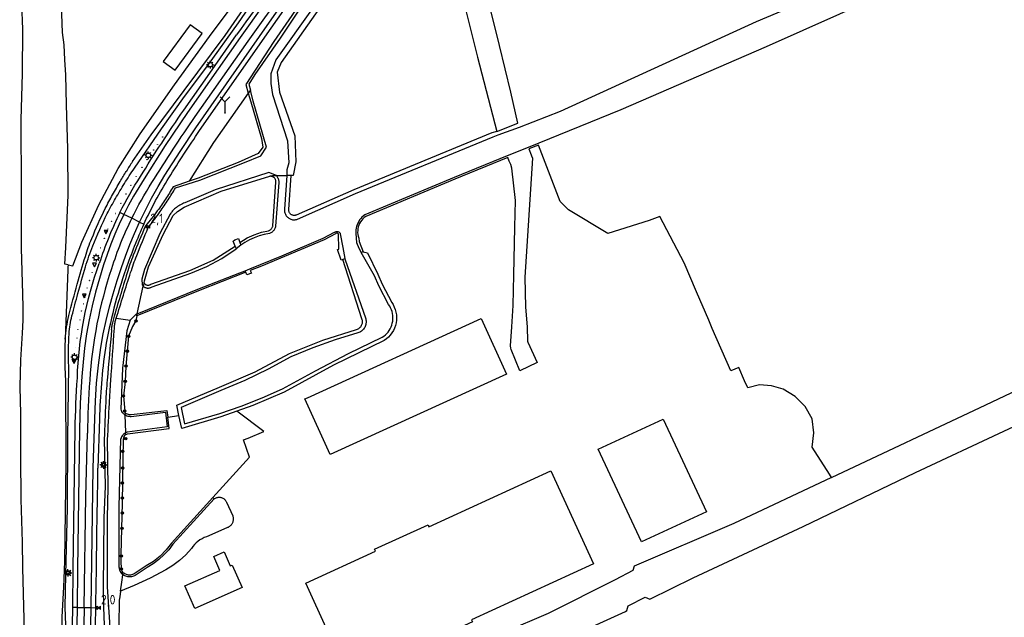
# Model space of a CAD drawing. Extents: x 120829 to 122681, y 456360 to 459111.
# Tile 12 of 32: x 121221 to 121481, y 457665 to 457822. Entities that reach past the tile are written whole.
import ezdxf

# ---------------------------------------------------------------- set-up
doc = ezdxf.new("R2010")
doc.units = 0
doc.header["$LTSCALE"] = 4
doc.layers.get('0').update_dxf_attribs({"linetype": 'CONTINUOUS'})
for name, color, linetype in [('G_BTD', 3, 'CONTINUOUS'), ('G_OTD', 32, 'CONTINUOUS'), ('G_OWG', 6, 'CONTINUOUS'), ('G_OWT', 6, 'CONTINUOUS'), ('G_PND', 1, 'CONTINUOUS'), ('G_WGD', 7, 'CONTINUOUS'), ('G_WTD', 5, 'CONTINUOUS'), ('PPALHM', 10, 'CONTINUOUS'), ('PVGO', 102, 'CONTINUOUS')]:
    doc.layers.add(name, color=color, linetype=linetype)
doc.layers.add('PBRD', color=7, linetype='CONTINUOUS', true_color=0xbd2877)
doc.layers.add('PPAL', color=7, linetype='CONTINUOUS', true_color=0xbd2877)
doc.styles.add('ISO', font='ISO')

# ---------------------------------------------------------------- blocks, each defined once
blk = doc.blocks.new('verkeersbord-pl')
at = {"linetype": 'Continuous'}
blk.add_circle((0, 0), 0.03, dxfattribs=at)
blk = doc.blocks.new('lichtmast')
at = {"color": 0}
for p, q in [((-0.6, 0), (-1, 0)), ((-0.71, 0.71), (-0.42, 0.42)), ((0, 0.6), (0, 1)), ((0.42, 0.42), (0.71, 0.71)), ((0.6, 0), (1, 0)), ((-0.42, -0.42), (-0.71, -0.71)), ((0, -0.6), (0, -1)), ((0.42, -0.42), (0.71, -0.71))]:
    blk.add_line(p, q, dxfattribs=at)
blk.add_circle((0, 0), 0.6, dxfattribs=at)
blk = doc.blocks.new('wegwijzer')
at = {"color": 0}
for q in [(-0.424, 1.424), (0.424, 1.424), (0, 0)]:
    blk.add_line((0, 1), q, dxfattribs=at)
blk = doc.blocks.new('boom')
at = {"color": 0}
for radius in [0.315, 0.225, 0.135]:
    blk.add_circle((0, 0), radius, dxfattribs=at)
blk = doc.blocks.new('kilometerpaal')
at = {"color": 0}
for p, q in [((-0.44, 0.44), (0.44, -0.44)), ((-0.44, -0.44), (-0.44, 0.44)), ((0.44, 0.44), (-0.44, -0.44)), ((0.44, -0.44), (0.44, 0.44))]:
    blk.add_line(p, q, dxfattribs=at)
at = {"color": 0, "style": 'ISO'}
blk.add_attdef('KILOMETERPAAL', (0.59, 0.87), '', height=2.5, dxfattribs=at)
blk = doc.blocks.new('verkeersbord')
at = {"color": 0}
for p, q in [((0.5, 0.32), (-0.5, 0.32)), ((-0.5, 0.32), (0, -0.6)), ((0, -0.6), (0.5, 0.32))]:
    blk.add_line(p, q, dxfattribs=at)

msp = doc.modelspace()

# ---------------------------------------------------------------- linework, layer by layer
at = {"layer": 'G_BTD', "linetype": 'Continuous', "transparency": 33554687}
for points in [[(121346.643, 457792.817), (121345.3, 457792.47), (121308.89, 457777.46), (121293.69, 457770.74), (121293.56, 457770.7), (121293.42, 457770.67), (121293.28, 457770.66), (121293.13, 457770.66), (121292.99, 457770.67), (121292.85, 457770.7), (121292.71, 457770.74), (121292.58, 457770.79), (121292.45, 457770.86), (121292.33, 457770.94), (121292.22, 457771.04), (121292.12, 457771.14), (121292.03, 457771.25), (121291.95, 457771.37), (121291.89, 457771.5), (121291.84, 457771.63), (121291.8, 457771.77), (121291.77, 457771.91), (121291.76, 457772.06), (121291.77, 457772.23), (121292.426, 457781.239)], [(121305.989, 457759.058), (121305.56, 457758.9), (121304.66, 457761.68), (121304.985, 457761.806), (121304.87, 457765.78), (121304.8, 457765.86), (121304.69, 457765.93), (121304.58, 457765.97), (121304.42, 457765.97), (121304.33, 457765.95), (121304.22, 457765.91), (121304.11, 457765.82), (121301.08, 457764.24), (121284.58, 457757.29), (121281.614, 457756.135), (121281.89, 457755.401), (121280.72, 457754.98), (121280.435, 457755.675)], [(121277.622, 457762.547), (121277.073, 457763.889), (121277.56, 457764.2), (121278.457, 457764.543), (121278.832, 457763.543)], [(121259.857, 457717.416), (121262.787, 457717.937)]]:
    msp.add_lwpolyline(points, dxfattribs=at)
at = {"layer": 'G_OTD', "linetype": 'Continuous', "transparency": 33554687}
for points in [[(121334.678, 457844.325), (121334.66, 457842.982), (121334.624, 457840.271), (121341.54, 457812.437), (121346.643, 457792.817)], [(121346.643, 457792.817), (121352.19, 457794.984), (121350.39, 457803.212), (121347.348, 457815.472), (121342.921, 457833.38), (121340.087, 457845.445)], [(121434.959, 457701.555), (121434.424, 457702.393), (121429.843, 457709.566), (121430.299, 457713.279), (121429.838, 457716.992), (121427.979, 457720.238), (121425.393, 457722.941), (121422.165, 457724.832), (121419.107, 457725.724), (121415.933, 457725.982), (121412.859, 457725.15), (121412.012, 457727.082), (121410.504, 457730.525), (121408.353, 457729.638), (121403.507, 457740.876), (121402.569, 457743.051), (121399.364, 457750.485), (121396.064, 457758.138), (121389.697, 457770.412), (121386.879, 457769.341), (121375.979, 457765.929), (121365.606, 457772.145), (121363.384, 457774.368), (121357.661, 457789.217), (121355.057, 457788.22), (121355.751, 457786.628), (121355.844, 457786.381), (121356.06, 457785.78), (121354, 457754.38), (121354.18, 457746.48), (121354.62, 457741.3), (121354.74, 457737.5), (121354.82, 457737.24), (121357.28, 457731.86), (121352.74, 457729.68), (121350.4, 457735.32), (121350.32, 457735.66), (121350.3, 457736.24), (121350.64, 457741.3), (121350.96, 457746.9), (121351.12, 457755.04), (121351.32, 457763.28), (121351.4, 457767.58), (121351.54, 457774.64), (121350.64, 457783.16), (121350.34, 457784.08), (121349.949, 457784.952), (121349.534, 457785.926), (121335.57, 457780.27), (121312.06, 457770.42), (121311.69, 457770.14), (121311.33, 457769.8), (121311, 457769.42), (121310.71, 457769.02), (121310.46, 457768.58), (121310.26, 457768.13), (121310.11, 457767.66), (121310, 457767.17), (121309.94, 457766.67), (121309.93, 457766.18), (121309.97, 457765.68), (121310.07, 457765.19), (121310.21, 457764.71), (121310.36, 457763.76), (121311.36, 457761.04)], [(121296.718, 457722.58), (121342.517, 457743.499), (121349.216, 457728.833), (121302.696, 457707.583), (121295.996, 457722.25), (121296.718, 457722.58)], [(121271.77, 457696.28), (121281.416, 457706.896), (121279.791, 457711.477), (121281.053, 457711.946), (121285.147, 457713.714), (121278.08, 457719.02)], [(121401.947, 457692.51), (121384.8, 457684.54), (121373.43, 457708.99), (121390.581, 457716.962), (121401.947, 457692.51)], [(121339.93, 457664.02), (121340.21, 457663.42), (121326.1, 457656.96), (121325.83, 457657.56), (121307.46, 457649.16), (121296.24, 457673.68), (121314.64, 457682.09), (121314.41, 457682.59), (121328.5, 457689.04), (121328.73, 457688.54), (121360.91, 457703.26), (121372.12, 457678.74), (121339.93, 457664.02)], [(121264.36, 457672.93), (121273.6, 457677.03), (121271.97, 457680.7), (121274.71, 457681.91), (121276.34, 457678.25), (121276.79, 457678.45), (121279.43, 457672.51), (121267, 457666.99), (121264.36, 457672.93)]]:
    msp.add_lwpolyline(points, dxfattribs=at)
at = {"layer": 'G_OWG', "linetype": 'Continuous', "transparency": 33554687}
msp.add_lwpolyline([(121281.09, 457802.962), (121271.893, 457789.878), (121265.442, 457779.689)], dxfattribs=at)
at = {"layer": 'G_OWT', "linetype": 'Continuous', "transparency": 33554687}
for points in [[(121251.026, 457783.139), (121258.159, 457793.529), (121264.283, 457802.012), (121270.134, 457809.916), (121278.461, 457821.523), (121291.965, 457841.085), (121305.264, 457860.142), (121313.114, 457871.344), (121316.959, 457876.631), (121320.03, 457880.69), (121322.148, 457884.04), (121323.679, 457887.594)], [(121334.23, 457843.799), (121329.521, 457839.355), (121321.259, 457836.675), (121299.886, 457825.359), (121289.772, 457811.05), (121288.666, 457808.493), (121289.321, 457803.226), (121293.329, 457791.681), (121293.611, 457784.774), (121292.964, 457781.242), (121292.426, 457781.239)], [(121306.511, 457840.23), (121305.221, 457840.866), (121297.512, 457830.65), (121287.862, 457816.563), (121280.432, 457805.208), (121281.09, 457802.962)], [(121281.09, 457802.962), (121281.762, 457800.668), (121284.592, 457790.984), (121284.908, 457788.639), (121283.668, 457786.986), (121278.411, 457784.643), (121267.839, 457780.536), (121265.442, 457779.689)], [(121281.644, 457803.745), (121281.09, 457802.962)], [(121253.575, 457752.91), (121253.682, 457753.394), (121254.79, 457757.142), (121258.607, 457765.62), (121261.223, 457770.674), (121262.428, 457771.739), (121264.163, 457772.81), (121273.914, 457777.088), (121286.747, 457780.993)], [(121265.442, 457779.689), (121261.234, 457778.202)], [(121278.832, 457763.543), (121280.78, 457764.73), (121282.62, 457765.58), (121284.55, 457766.22), (121286.44, 457766.62), (121286.58, 457766.67), (121286.73, 457766.75), (121286.87, 457766.84), (121287, 457766.94), (121287.12, 457767.06), (121287.23, 457767.19), (121287.33, 457767.33), (121287.41, 457767.48), (121287.47, 457767.63), (121287.53, 457767.79), (121287.56, 457767.94), (121288.39, 457779.43), (121288.39, 457779.59), (121288.37, 457779.74), (121288.34, 457779.89), (121288.29, 457780.03), (121288.23, 457780.17), (121288.15, 457780.31), (121288.06, 457780.43), (121287.96, 457780.55), (121287.85, 457780.65), (121287.72, 457780.74), (121287.59, 457780.82), (121287.45, 457780.89), (121287.31, 457780.94), (121287.16, 457780.97), (121287.01, 457780.99), (121286.85, 457781), (121286.747, 457780.993)], [(121286.747, 457780.993), (121287.476, 457781.215), (121288.497, 457781.22)], [(121292.426, 457781.239), (121291.277, 457781.233)], [(121278.832, 457763.543), (121279.112, 457762.8)], [(121253.575, 457752.91), (121253.59, 457752.87), (121253.68, 457752.73), (121253.79, 457752.59), (121253.92, 457752.48), (121254.06, 457752.39), (121254.22, 457752.32), (121254.42, 457752.27), (121254.68, 457752.25), (121254.84, 457752.27), (121255.01, 457752.32), (121255.17, 457752.4), (121255.37, 457752.52), (121265.66, 457756.15), (121271.81, 457758.88), (121277.622, 457762.547)], [(121277.622, 457762.547), (121277.907, 457761.851)], [(121311.36, 457761.04), (121312.529, 457760.816), (121315.27, 457755.14), (121316.43, 457752.54), (121318.94, 457747.66), (121319.28, 457747.14), (121319.6, 457746.5), (121319.86, 457745.83), (121320.05, 457745.14), (121320.17, 457744.44), (121320.22, 457743.72), (121320.19, 457743.01), (121320.09, 457742.3), (121319.91, 457741.61), (121319.67, 457740.93), (121319.36, 457740.29), (121318.98, 457739.68), (121318.55, 457739.11), (121318.06, 457738.59), (121317.52, 457738.12), (121316.91, 457737.7), (121303.58, 457731.15), (121290.56, 457724.09), (121282.32, 457720.5), (121278.08, 457719.02)], [(121311.36, 457761.04), (121310.877, 457760.862)], [(121262.787, 457717.937), (121262.23, 457720.62), (121273.5, 457725.38), (121282.87, 457729.44), (121291.94, 457734.24), (121300.73, 457737.73), (121309.67, 457740.6), (121309.91, 457740.68), (121310.1, 457740.77), (121310.29, 457740.88), (121310.46, 457741.01), (121310.61, 457741.16), (121310.75, 457741.32), (121310.88, 457741.49), (121310.98, 457741.68), (121311.07, 457741.87), (121311.14, 457742.08), (121311.18, 457742.29), (121311.2, 457742.5), (121311.2, 457742.71), (121311.18, 457742.92), (121311.14, 457743.13), (121311.07, 457743.37), (121305.989, 457759.058)], [(121305.989, 457759.058), (121306.566, 457759.271)], [(121280.435, 457755.675), (121267.92, 457750.8), (121251.652, 457744.161)], [(121280.435, 457755.675), (121280.268, 457756.085)], [(121253.575, 457752.91), (121253.37, 457751.979)], [(121251.652, 457744.161), (121251.422, 457742.853), (121250.494, 457741.409), (121249.513, 457738.793), (121249.159, 457734.864), (121248.813, 457730.919), (121248.599, 457726.879), (121248.119, 457723.002), (121248.499, 457719.048), (121248.513, 457718.658)], [(121251.652, 457744.161), (121251.68, 457744.321)], [(121251.68, 457744.321), (121251.767, 457744.715)], [(121233.272, 457647.219), (121233.606, 457648.308), (121233.124, 457658.639), (121232.968, 457662.608), (121232.783, 457667.31), (121232.969, 457675.835), (121233.365, 457693.495), (121233.428, 457712.015), (121233.726, 457730.917)], [(121248.513, 457718.658), (121248.62, 457718.58), (121248.86, 457718.44), (121249.11, 457718.32), (121249.38, 457718.23), (121249.65, 457718.16), (121249.92, 457718.13), (121250.18, 457718.12), (121259.62, 457719.25), (121259.857, 457717.416)], [(121248.513, 457718.658), (121248.533, 457718.089)], [(121248.721, 457712.865), (121248.87, 457712.93), (121249.04, 457712.99), (121249.21, 457713.02), (121260.24, 457714.46), (121259.857, 457717.416)], [(121278.08, 457719.02), (121273.84, 457717.54), (121263.51, 457714.45), (121262.787, 457717.937)], [(121243.076, 457711.705), (121243.299, 457699.145), (121242.932, 457690.9), (121242.785, 457672.416), (121242.88, 457667.34), (121243.032, 457662.557), (121243.295, 457654.28)], [(121248.09, 457676.43), (121247.79, 457676.795), (121247.647, 457677.169), (121247.592, 457677.672), (121247.529, 457679.225), (121247.57, 457681.233), (121247.882, 457694.83), (121248.055, 457706.353), (121248.12, 457711.576), (121248.309, 457712.332), (121248.721, 457712.865)], [(121248.721, 457712.865), (121248.703, 457713.369)], [(121271.77, 457696.28), (121260.83, 457684.24), (121259.42, 457682.42), (121257.85, 457680.82), (121256.09, 457679.42), (121254.15, 457678.21), (121251.23, 457676.26), (121250.99, 457676.11), (121250.76, 457676), (121250.52, 457675.91), (121250.27, 457675.85), (121250.01, 457675.81), (121249.75, 457675.8), (121249.49, 457675.81), (121249.24, 457675.85), (121248.99, 457675.92), (121248.74, 457676.01), (121248.51, 457676.13), (121248.3, 457676.27), (121248.09, 457676.43)], [(121271.77, 457696.28), (121272.094, 457695.93)], [(121247.996, 457675.904), (121248.069, 457676.433), (121248.071, 457676.449), (121248.09, 457676.43)]]:
    msp.add_lwpolyline(points, dxfattribs=at)
for points in [[(121249.696, 457781.121, -0.0048209), (121251.026, 457783.139)], [(121246.057, 457775.157, -0.008555), (121248.402, 457779.08)], [(121248.402, 457779.08, -0.0050458), (121249.696, 457781.121)], [(121261.234, 457778.202, -0.0139845), (121259.245, 457774.976)], [(121243.847, 457771.157, -0.0086286), (121246.057, 457775.157)], [(121259.245, 457774.976, -0.0136868), (121257.082, 457771.865)], [(121240.073, 457762.627, -0.0154574), (121243.847, 457771.157)], [(121257.082, 457771.865, -0.009128), (121255.564, 457769.881)], [(121255.564, 457769.881, -0.0093786), (121253.974, 457767.954)], [(121253.974, 457767.954, 0.011143), (121250.725, 457760.154)], [(121238.138, 457757.103, -0.024479), (121240.073, 457762.627)], [(121250.725, 457760.154, 0.0188545), (121249.107, 457755.496)], [(121236.116, 457750.046, -0.0045282), (121238.138, 457757.103)], [(121249.107, 457755.496, 0.0038578), (121245.508, 457743.381)], [(121234.559, 457744.181, -0.0053182), (121236.116, 457750.046)], [(121233.821, 457739.478, -0.0463792), (121234.559, 457744.181)], [(121245.508, 457743.381, 0.0325308), (121245.189, 457741.932)], [(121245.022, 457740.563, 0.0015068), (121243.848, 457727.218)], [(121245.022, 457740.563, -0.0153781), (121245.189, 457741.932)], [(121233.726, 457730.917, -0.0258155), (121233.821, 457739.478)], [(121243.848, 457727.218, 0.0087165), (121243.455, 457721.378)], [(121243.455, 457721.378, 0.0052684), (121243.076, 457711.705)]]:
    msp.add_lwpolyline(points, format="xyb", dxfattribs=at)
at = {"layer": 'G_PND', "linetype": 'Continuous', "transparency": 33554687}
msp.add_lwpolyline([(121258.657, 457811.289), (121261.826, 457808.981), (121268.897, 457818.686), (121265.728, 457820.995), (121258.657, 457811.289)], dxfattribs=at)
at = {"layer": 'G_WGD', "linetype": 'Continuous', "transparency": 33554687}
for points in [[(121267.202, 457793.744), (121286.063, 457820.769), (121307.203, 457850.978), (121310.28, 457855.367)], [(121268.23, 457793.033), (121287.088, 457820.053), (121304.412, 457844.81)], [(121298.412, 457844.926), (121278.936, 457817.634)], [(121281.008, 457816.606), (121300.484, 457843.898)], [(121270.908, 457808.198), (121277.998, 457818.297)], [(121278.936, 457817.634), (121265.001, 457797.784)], [(121267.073, 457796.756), (121281.008, 457816.606)], [(121264.059, 457798.441), (121270.908, 457808.198)], [(121265.001, 457797.784), (121259.186, 457789.141), (121253.602, 457780.346)], [(121259.067, 457781.289), (121263.068, 457787.56), (121267.202, 457793.744)], [(121253.602, 457780.346), (121252.163, 457778.054), (121250.791, 457775.721), (121249.488, 457773.35), (121248.254, 457770.941)], [(121252.398, 457768.885), (121253.926, 457772.059), (121255.548, 457775.186), (121257.262, 457778.264), (121259.067, 457781.289)], [(121248.254, 457770.941), (121247.228, 457771.45)], [(121248.254, 457770.941), (121247.023, 457768.35), (121245.873, 457765.722), (121244.805, 457763.06), (121243.82, 457760.365), (121242.919, 457757.642)], [(121247.631, 457756.932), (121248.701, 457759.968), (121249.852, 457762.973), (121251.085, 457765.946), (121252.398, 457768.885)], [(121250.326, 457769.913), (121248.254, 457770.941)], [(121252.398, 457768.885), (121250.326, 457769.913)], [(121252.398, 457768.885), (121253.518, 457768.329)], [(121242.919, 457757.642), (121241.786, 457754.06), (121240.77, 457750.442), (121239.872, 457746.794), (121239.094, 457743.118), (121238.436, 457739.419), (121237.899, 457735.7), (121237.483, 457731.966), (121237.189, 457728.22)], [(121242.16, 457735.858), (121242.809, 457739.433), (121243.564, 457742.987), (121244.425, 457746.517), (121245.39, 457750.02), (121246.459, 457753.493), (121247.631, 457756.932)], [(121240.586, 457717.011), (121240.757, 457721.739), (121241.076, 457726.459), (121241.544, 457731.167), (121242.16, 457735.858)], [(121237.189, 457728.22), (121236.767, 457721.237), (121236.568, 457714.245)], [(121240.178, 457704.057), (121240.586, 457717.011)], [(121241.836, 457716.979), (121241.428, 457704.026)], [(121234.774, 457667.275), (121234.914, 457677.46), (121235.419, 457714.26)], [(121236.568, 457714.245), (121236.063, 457677.444), (121235.923, 457667.259)], [(121237.772, 457667.233), (121238.238, 457696.628), (121238.64, 457713.217)], [(121239.62, 457667.208), (121240.178, 457704.057)], [(121234.347, 457646.114), (121234.501, 457647.516), (121234.709, 457662.599), (121234.774, 457667.275)], [(121235.923, 457667.259), (121234.774, 457667.275)], [(121235.923, 457667.259), (121235.858, 457662.593), (121235.65, 457647.502), (121235.233, 457606.806)], [(121235.923, 457667.259), (121237.772, 457667.233)], [(121237.772, 457667.233), (121237.706, 457662.567), (121237.498, 457647.476), (121237.082, 457606.78)], [(121237.772, 457667.233), (121239.62, 457667.208)], [(121239.562, 457662.575), (121239.62, 457667.208)], [(121239.62, 457667.208), (121240.858, 457667.191)], [(121240.905, 457653.881), (121240.707, 457654.275), (121240.703, 457655.784), (121240.794, 457662.568), (121240.858, 457667.191)]]:
    msp.add_lwpolyline(points, dxfattribs=at)
for points in [[(121297.377, 457845.661, -0.0030197), (121277.998, 457818.297)], [(121252.631, 457780.96, -0.0132541), (121264.059, 457798.441)], [(121255.674, 457779.318, -0.0132731), (121267.073, 457796.756)], [(121260.129, 457780.63, -0.010615), (121268.23, 457793.033)], [(121247.228, 457771.45, -0.0280896), (121252.631, 457780.96)], [(121250.326, 457769.913, -0.0290966), (121255.674, 457779.318)], [(121253.518, 457768.329, -0.0298269), (121260.129, 457780.63)], [(121247.228, 457771.45, 0.0372307), (121241.764, 457758.014)], [(121250.326, 457769.913, 0.0387352), (121244.991, 457756.614)], [(121253.518, 457768.329, 0.0270867), (121248.812, 457756.522)], [(121235.981, 457727.805, -0.0784933), (121241.764, 457758.014)], [(121244.991, 457756.614, 0.0652578), (121239.261, 457727.192)], [(121248.812, 457756.522, 0.0446376), (121243.395, 457735.664)], [(121243.395, 457735.664, 0.031522), (121241.836, 457716.979)], [(121235.419, 457714.26, -0.013435), (121235.981, 457727.805)], [(121239.261, 457727.192, 0.0159542), (121238.64, 457713.217)], [(121240.858, 457667.191, -0.0007061), (121241.428, 457704.026)]]:
    msp.add_lwpolyline(points, format="xyb", dxfattribs=at)
at = {"layer": 'G_WTD', "linetype": 'Continuous', "transparency": 33554687}
for points in [[(121250.524, 457784.91), (121255.438, 457791.96), (121264.157, 457803.672), (121274.958, 457818.144), (121279.719, 457824.983), (121291.196, 457841.713), (121304.105, 457860.373), (121312.138, 457871.867), (121315.987, 457877.117), (121319.143, 457881.199), (121321.359, 457884.445), (121322.862, 457887.863)], [(121233.537, 457757.619), (121232.697, 457757.804), (121232.903, 457762.254), (121233.54, 457776), (121233.5, 457788.22), (121233.08, 457799.84), (121232.94, 457807.72), (121232.68, 457811.72), (121232.46, 457815.7), (121232.06, 457818.92), (121231.88, 457823.74), (121231.58, 457838.68), (121231.42, 457843.98), (121230.84, 457847.9), (121230.8, 457850.5), (121230.82, 457863.86), (121230.895, 457873.213)], [(121434.959, 457701.555), (121475.68, 457720.72), (121525.66, 457744.36), (121572.97, 457766.3), (121612.14, 457784.25), (121642.11, 457798.1), (121713.03, 457832.42), (121735.11, 457841.7), (121745.811, 457846.768), (121749.751, 457848.634), (121768.09, 457857.32), (121773.417, 457859.659)], [(121291.277, 457781.233), (121290.63, 457772.29), (121290.62, 457772.06), (121290.63, 457771.84), (121290.67, 457771.62), (121290.72, 457771.4), (121290.79, 457771.19), (121290.87, 457770.98), (121290.98, 457770.78), (121291.1, 457770.59), (121291.24, 457770.42), (121291.39, 457770.25), (121291.56, 457770.1), (121291.74, 457769.97), (121291.93, 457769.85), (121292.13, 457769.75), (121292.34, 457769.66), (121292.55, 457769.6), (121292.77, 457769.55), (121292.99, 457769.52), (121293.22, 457769.52), (121293.44, 457769.53), (121293.66, 457769.56), (121293.88, 457769.61), (121294.09, 457769.68), (121309.34, 457776.42), (121345.72, 457791.42), (121346.989, 457791.901), (121352.616, 457793.99), (121363.48, 457798.14), (121415.18, 457821.8), (121473.61, 457846.49)], [(121333.916, 457845.25), (121332.543, 457843.021), (121328.544, 457840.991), (121323.609, 457839.476), (121316.513, 457837.004), (121302.482, 457829.197), (121298.242, 457825.49), (121288.312, 457811.744), (121287.059, 457807.988), (121287.072, 457805.443), (121287.439, 457802.557), (121291.447, 457790.378), (121291.788, 457784.562), (121291.263, 457782.709), (121291.277, 457781.233)], [(121233.537, 457757.619), (121234.81, 457757.34), (121237.15, 457763.66), (121241.65, 457773.51), (121246.78, 457783.04), (121252.52, 457792.21), (121261.59, 457805.1), (121270.84, 457817.86), (121280.25, 457830.5), (121286.168, 457839.024), (121285.681, 457839.294)], [(121306.511, 457840.23), (121305.748, 457840.067), (121299.202, 457832.023), (121289.518, 457817.471), (121282.802, 457807.886), (121281.264, 457805.318), (121281.644, 457803.745)], [(121475.8, 457841.11), (121417.72, 457815.12), (121379.34, 457798.5), (121354.895, 457788.603), (121349.35, 457786.358), (121335.4, 457780.71), (121311.82, 457770.83), (121311.44, 457770.54), (121311.08, 457770.22), (121310.76, 457769.87), (121310.46, 457769.5), (121310.21, 457769.1), (121309.98, 457768.67), (121309.8, 457768.23), (121309.65, 457767.78), (121309.55, 457767.31), (121309.48, 457766.84), (121309.46, 457766.37), (121309.48, 457765.89), (121309.674, 457763.511), (121310.204, 457762.037), (121310.877, 457760.862)], [(121221.273, 457826.516), (121221.5, 457819.84), (121221.4, 457808.14), (121221.06, 457795.92), (121221.135, 457777.434), (121221.18, 457766.369), (121221.18, 457762.01), (121221.49, 457749.93), (121221.63, 457746.5), (121221.62, 457743.06), (121221.46, 457739.63), (121220.94, 457732.54), (121220.77, 457725.44), (121220.95, 457718.34), (121220.94, 457707.05), (121221.09, 457695.77), (121221.39, 457684.5), (121221.51, 457677.72), (121221.67, 457670.94), (121221.9, 457664.17), (121222.226, 457647.665)], [(121261.887, 457777.945), (121268.258, 457780.014), (121280.109, 457784.609), (121284.431, 457786.414), (121285.861, 457788.713), (121282.351, 457800.817), (121281.644, 457803.745)], [(121288.497, 457781.22), (121286.502, 457781.956), (121272.334, 457777.382), (121264.367, 457773.985)], [(121288.497, 457781.22), (121288.76, 457780.72), (121288.86, 457780.55), (121288.95, 457780.37), (121289.02, 457780.19), (121289.07, 457780), (121289.11, 457779.8), (121289.13, 457779.6), (121289.13, 457779.4), (121288.29, 457767.84), (121288.25, 457767.64), (121288.19, 457767.44), (121288.12, 457767.25), (121288.03, 457767.07), (121287.93, 457766.89), (121287.81, 457766.73), (121287.67, 457766.57), (121287.53, 457766.42), (121287.37, 457766.29), (121287.21, 457766.17), (121287.03, 457766.07), (121286.85, 457765.98), (121286.65, 457765.91), (121285.29, 457765.64), (121283.94, 457765.27), (121282.64, 457764.79), (121281.37, 457764.2), (121280.16, 457763.52), (121279.112, 457762.8)], [(121288.497, 457781.22), (121291.209, 457781.233)], [(121291.209, 457781.233), (121291.277, 457781.233)], [(121260.499, 457771.042), (121257.78, 457765.911), (121253.659, 457756.384), (121252.968, 457753.828), (121253.095, 457752.374), (121253.37, 457751.979)], [(121280.268, 457756.085), (121281.453, 457756.565), (121289.92, 457759.99), (121300.88, 457764.67), (121303.86, 457766.22), (121303.97, 457766.3), (121304.12, 457766.38), (121304.28, 457766.43), (121304.45, 457766.45), (121304.62, 457766.44), (121304.74, 457766.41), (121304.86, 457766.37), (121304.98, 457766.31), (121305.08, 457766.24), (121305.2, 457766.12), (121305.3, 457765.98), (121305.36, 457765.86), (121306.032, 457762.187), (121306.566, 457759.271)], [(121253.37, 457751.979), (121253.39, 457751.96), (121253.52, 457751.86), (121253.66, 457751.77), (121253.8, 457751.69), (121253.96, 457751.62), (121254.11, 457751.57), (121254.28, 457751.54), (121254.44, 457751.52), (121254.6, 457751.51), (121254.77, 457751.52), (121254.93, 457751.54), (121255.1, 457751.57), (121255.25, 457751.62), (121255.41, 457751.69), (121255.55, 457751.77), (121255.69, 457751.86), (121265.93, 457755.46), (121270.13, 457757.2), (121274.14, 457759.34), (121277.907, 457761.851)], [(121306.566, 457759.271), (121306.63, 457758.92), (121311.98, 457743.67), (121312.06, 457743.42), (121312.12, 457743.17), (121312.16, 457742.9), (121312.17, 457742.64), (121312.16, 457742.38), (121312.13, 457742.12), (121312.08, 457741.86), (121312, 457741.61), (121311.9, 457741.36), (121311.79, 457741.13), (121311.65, 457740.9), (121311.49, 457740.69), (121311.32, 457740.49), (121311.13, 457740.31), (121310.92, 457740.15), (121310.7, 457740), (121310.47, 457739.87), (121310.23, 457739.77), (121309.98, 457739.68), (121304.01, 457737.84), (121298.13, 457735.73), (121292.35, 457733.36), (121286.35, 457730.09), (121280.19, 457727.13), (121273.88, 457724.49), (121263.34, 457720.04), (121264.24, 457715.68), (121273.55, 457718.46), (121279.18, 457720.35), (121284.72, 457722.52), (121290.14, 457724.96), (121298.78, 457729.72), (121307.54, 457734.25), (121316.42, 457738.53), (121316.85, 457738.83), (121317.25, 457739.16), (121317.62, 457739.52), (121317.96, 457739.91), (121318.26, 457740.33), (121318.53, 457740.78), (121318.75, 457741.25), (121318.94, 457741.73), (121319.08, 457742.23), (121319.18, 457742.74), (121319.24, 457743.26), (121319.25, 457743.78), (121319.21, 457744.3), (121319.13, 457744.81), (121319.01, 457745.31), (121318.85, 457745.81), (121318.64, 457746.28), (121318.39, 457746.74), (121318.1, 457747.17), (121315.56, 457752.12), (121314.38, 457754.75), (121310.877, 457760.862)], [(121279.112, 457762.8), (121277.907, 457761.851)], [(121233.537, 457757.619), (121233.515, 457757.015), (121233.491, 457756.394), (121232.797, 457737.996)], [(121251.767, 457744.715), (121267.75, 457751.24), (121278.87, 457755.52), (121280.268, 457756.085)], [(121251.767, 457744.715), (121253.37, 457751.979)], [(121246.059, 457742.971), (121246.247, 457743.584)], [(121246.247, 457743.584), (121249.947, 457743.066)], [(121249.947, 457743.066), (121249.004, 457740.237), (121247.934, 457730.351), (121247.479, 457719.602)], [(121249.947, 457743.066), (121251.462, 457744.593), (121251.767, 457744.715)], [(121232.797, 457737.996), (121232.714, 457736.161), (121232.665, 457734.324), (121232.65, 457732.487), (121232.67, 457730.65), (121232.724, 457728.814), (121232.812, 457726.979), (121232.94, 457705.392), (121232.593, 457679.474), (121232.296, 457672.617), (121231.899, 457664.821), (121231.914, 457662.613), (121231.946, 457658.084), (121232.861, 457648.121), (121232.845, 457647.717)], [(121293.924, 457625.89), (121295.272, 457626.559), (121296.26, 457627.05), (121296.732, 457627.16), (121328.987, 457640.543), (121329.48, 457640.83), (121330.05, 457641.12), (121337.503, 457645.288), (121339.245, 457646.77), (121340.185, 457647.152), (121341.432, 457647.608), (121342.23, 457647.9), (121360.09, 457656.88), (121380.56, 457666.21), (121380.965, 457666.411), (121381.32, 457667.68), (121385.8, 457669.94), (121386.997, 457669.4), (121398.48, 457675.09), (121427.46, 457688.58), (121457.13, 457702.84), (121503.71, 457724.68)], [(121248.533, 457718.089), (121248.79, 457717.94), (121249.06, 457717.83), (121249.34, 457717.75), (121249.63, 457717.69), (121249.91, 457717.65), (121250.2, 457717.64), (121259.22, 457718.73), (121259.71, 457714.87), (121249.13, 457713.49), (121248.94, 457713.45), (121248.76, 457713.39), (121248.703, 457713.369)], [(121248.533, 457718.089), (121248.703, 457713.369)], [(121245.951, 457653.575), (121245.219, 457653.826), (121244.475, 457654.166), (121244.58, 457662.549), (121244.591, 457663.404), (121243.934, 457672.683), (121243.943, 457690.826), (121244.132, 457698.985), (121243.953, 457711.551)], [(121246.986, 457677.778), (121246.996, 457693.676), (121247.49, 457711.698)], [(121248.588, 457713.291), (121248.703, 457713.369)], [(121434.959, 457701.555), (121409.163, 457689.414), (121382.898, 457678.166), (121382.52, 457677.04), (121377.84, 457674.54), (121360.21, 457665.63), (121337.147, 457655.804)], [(121272.094, 457695.93), (121272.23, 457696.03), (121272.4, 457696.12), (121272.57, 457696.2), (121272.74, 457696.26), (121272.92, 457696.3), (121273.11, 457696.34), (121273.29, 457696.35), (121273.48, 457696.35), (121273.66, 457696.33), (121273.85, 457696.29), (121274.03, 457696.24), (121274.2, 457696.18), (121274.37, 457696.09), (121274.53, 457696), (121274.68, 457695.89), (121274.82, 457695.77), (121274.95, 457695.63), (121275.06, 457695.49), (121275.17, 457695.33), (121275.25, 457695.17), (121275.33, 457694.99), (121276.96, 457691.43), (121277.02, 457691.23), (121277.07, 457691.03), (121277.1, 457690.82), (121277.11, 457690.61), (121277.11, 457690.4), (121277.08, 457690.19), (121277.04, 457689.98), (121276.98, 457689.78), (121276.9, 457689.59), (121276.81, 457689.4), (121276.7, 457689.22), (121276.58, 457689.05), (121276.44, 457688.89), (121276.29, 457688.75), (121276.13, 457688.61), (121275.95, 457688.5), (121275.77, 457688.39), (121275.58, 457688.31), (121275.38, 457688.24), (121270.06, 457685.92), (121269.46, 457685.69), (121268.88, 457685.4), (121268.33, 457685.07), (121267.81, 457684.69), (121267.32, 457684.27), (121266.87, 457683.82), (121266.46, 457683.32), (121266.08, 457682.8), (121264.59, 457681.17), (121262.94, 457679.68), (121261.17, 457678.35), (121259.29, 457677.19), (121255.18, 457674.99), (121250.96, 457673.01), (121247.398, 457671.579)], [(121272.094, 457695.93), (121261.19, 457683.93), (121260.08, 457682.46), (121258.83, 457681.11), (121257.46, 457679.87), (121255.98, 457678.77), (121254.41, 457677.82), (121251.48, 457675.86), (121251.26, 457675.72), (121251.03, 457675.6), (121250.79, 457675.51), (121250.55, 457675.43), (121250.3, 457675.37), (121250.04, 457675.34), (121249.78, 457675.33), (121249.53, 457675.34), (121249.27, 457675.37), (121249.02, 457675.42), (121248.77, 457675.5), (121248.53, 457675.59), (121248.3, 457675.71), (121248.08, 457675.84), (121247.996, 457675.904)], [(121247.398, 457671.579), (121247.717, 457673.89), (121247.996, 457675.904)], [(121247.398, 457671.579), (121247.185, 457670.033), (121247.019, 457669.178), (121246.965, 457662.537), (121246.903, 457654.916), (121246.415, 457654.071), (121245.951, 457653.575)]]:
    msp.add_lwpolyline(points, dxfattribs=at)
for points in [[(121250.524, 457784.91, 0.0046651), (121248.882, 457782.292)], [(121247.29, 457779.642, -0.0052146), (121248.882, 457782.292)], [(121245.27, 457776.104, -0.00615), (121247.29, 457779.642)], [(121259.928, 457774.794, 0.0090569), (121261.887, 457777.945)], [(121243.341, 457772.516, -0.0063678), (121245.27, 457776.104)], [(121257.854, 457771.718, 0.0089703), (121259.928, 457774.794)], [(121264.367, 457773.985, 0.0502702), (121263.036, 457773.404)], [(121239.78, 457764.57, -0.0139813), (121243.341, 457772.516)], [(121256.307, 457769.573, 0.0065909), (121257.854, 457771.718)], [(121261.118, 457771.854, 0.0340929), (121260.499, 457771.042)], [(121261.845, 457772.572, 0.0352971), (121261.118, 457771.854)], [(121263.036, 457773.404, 0.0500174), (121261.845, 457772.572)], [(121254.704, 457767.47, 0.0064317), (121256.307, 457769.573)], [(121251.64, 457760.074, -0.0089552), (121254.704, 457767.47)], [(121238.09, 457759.86, -0.0242778), (121239.78, 457764.57)], [(121235.957, 457752.539, -0.0061426), (121238.09, 457759.86)], [(121250.048, 457755.627, -0.015338), (121251.64, 457760.074)], [(121246.247, 457743.584, -0.0036776), (121250.048, 457755.627)], [(121233.757, 457744.271, -0.0055564), (121235.957, 457752.539)], [(121232.797, 457737.996, -0.0487694), (121233.757, 457744.271)], [(121245.843, 457741.912, -0.0491757), (121246.059, 457742.971)], [(121244.81, 457727.007, -0.0006475), (121245.759, 457740.948)], [(121245.759, 457740.948, -0.0082362), (121245.843, 457741.912)], [(121244.449, 457721.094, -0.0028746), (121244.81, 457727.007)], [(121243.953, 457711.551, -0.0018865), (121244.449, 457721.094)], [(121247.479, 457719.602, 0.0918164), (121247.729, 457718.883)], [(121248.22, 457718.301, -0.0921553), (121247.729, 457718.883)], [(121248.22, 457718.301, 0.0440128), (121248.533, 457718.089)], [(121247.96, 457712.726, 0.1227127), (121247.49, 457711.698)], [(121248.588, 457713.291, 0.0578973), (121247.96, 457712.726)], [(121246.986, 457677.778, 0.0938383), (121247.075, 457677.127)], [(121247.075, 457677.127, 0.0590092), (121247.255, 457676.725)], [(121247.255, 457676.725, 0.0541431), (121247.655, 457676.203)], [(121247.655, 457676.203, 0.0437666), (121247.996, 457675.904)]]:
    msp.add_lwpolyline(points, format="xyb", dxfattribs=at)

# ---------------------------------------------------------------- block references
at = {"layer": 'PBRD', "transparency": 33554687, "xscale": 3, "yscale": 3, "zscale": 3}
msp.add_blockref('wegwijzer', (121274.93, 457797.679), dxfattribs=at)
at = {"layer": 'PBRD', "transparency": 33554687}
for p in [(121243.523, 457766.38), (121240.493, 457757.737), (121237.798, 457749.575), (121235.112, 457732.212), (121242.883, 457704.844), (121233.51, 457676.381)]:
    msp.add_blockref('verkeersbord', p, dxfattribs=at)
at = {"layer": 'PPAL', "transparency": 33554687}
for name, p in [('lichtmast', (121271.041, 457810.435)), ('verkeersbord-pl', (121274.93, 457797.679)), ('verkeersbord-pl', (121257.134, 457789.451)), ('verkeersbord-pl', (121258.5, 457791.381)), ('lichtmast', (121254.7, 457786.539)), ('verkeersbord-pl', (121256.129, 457787.916)), ('verkeersbord-pl', (121254.369, 457785.372)), ('verkeersbord-pl', (121253.032, 457783.37)), ('verkeersbord-pl', (121251.496, 457781.016)), ('verkeersbord-pl', (121248.811, 457776.314)), ('verkeersbord-pl', (121250.113, 457778.61)), ('verkeersbord-pl', (121247.48, 457773.892)), ('verkeersbord-pl', (121246.08, 457771.179)), ('verkeersbord-pl', (121244.968, 457769.09)), ('verkeersbord-pl', (121243.523, 457766.38)), ('verkeersbord-pl', (121244.033, 457767.073)), ('verkeersbord-pl', (121243.105, 457764.637)), ('verkeersbord-pl', (121242.066, 457762.123)), ('lichtmast', (121240.948, 457759.518)), ('verkeersbord-pl', (121241.298, 457759.945)), ('verkeersbord-pl', (121239.896, 457755.651)), ('verkeersbord-pl', (121240.517, 457757.737)), ('verkeersbord-pl', (121239.202, 457753.487)), ('verkeersbord-pl', (121238.575, 457751.518)), ('verkeersbord-pl', (121237.798, 457749.575)), ('verkeersbord-pl', (121237.97, 457749.046)), ('verkeersbord-pl', (121237.091, 457745.445)), ('verkeersbord-pl', (121237.549, 457747.351)), ('verkeersbord-pl', (121236.666, 457743.128)), ('verkeersbord-pl', (121236.1, 457740.624)), ('verkeersbord-pl', (121235.905, 457738.288)), ('verkeersbord-pl', (121235.586, 457735.735)), ('lichtmast', (121235.257, 457733.298)), ('verkeersbord-pl', (121235.112, 457732.212)), ('verkeersbord-pl', (121235.46, 457733.673)), ('lichtmast', (121242.883, 457704.844)), ('lichtmast', (121233.51, 457676.381))]:
    msp.add_blockref(name, p, dxfattribs=at)
at = {"layer": 'PPALHM', "transparency": 33554687}
for p, values in [((121254.64, 457767.772), {'KILOMETERPAAL': '2,1'}), ((121241.61, 457667.181), {'KILOMETERPAAL': '2,0'})]:
    msp.add_blockref('kilometerpaal', p, dxfattribs=at).add_auto_attribs(values)
at = {"layer": 'PVGO', "transparency": 33554687}
for p in [(121251.422, 457742.853), (121249.513, 457738.793), (121249.159, 457734.864), (121248.813, 457730.919), (121248.599, 457726.879), (121248.119, 457723.002), (121248.499, 457719.048), (121248.759, 457711.801), (121247.935, 457708.461), (121247.93, 457704.05), (121247.848, 457700.084), (121247.84, 457696.124), (121247.875, 457692.168), (121247.762, 457688.118), (121247.56, 457680.799), (121247.595, 457677.381)]:
    msp.add_blockref('boom', p, dxfattribs=at)

doc.saveas('drawing.dxf')
